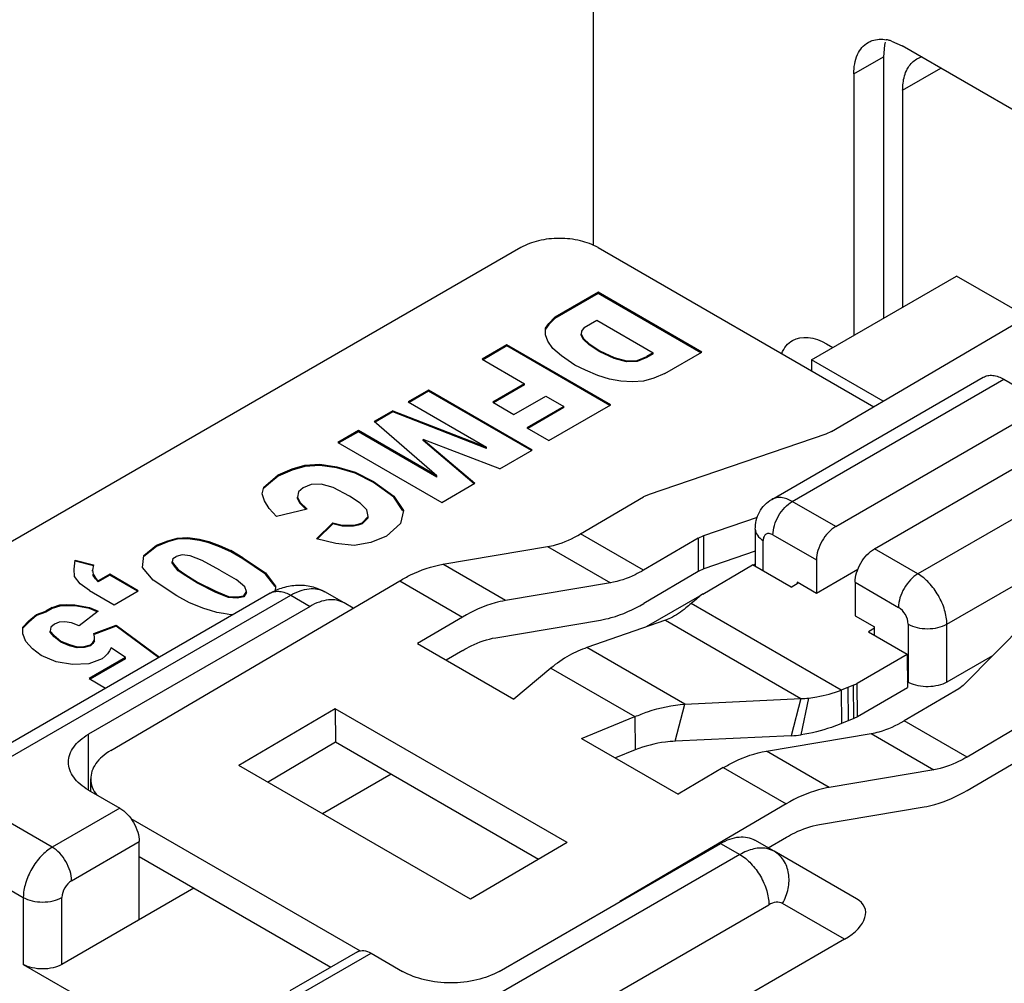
# Model space of a CAD drawing. Header units: inches. Extents: x 0 to 34, y 0 to 22.
# Tile 46 of 52: x 26.562 to 26.846, y 17.324 to 17.602. Entities that reach past the tile are written whole.
import ezdxf

# ---------------------------------------------------------------- set-up
doc = ezdxf.new("R2010")
doc.units = ezdxf.units.IN
doc.header["$LTSCALE"] = 1.87
doc.header["$MEASUREMENT"] = 0
doc.layers.get('0').update_dxf_attribs({"linetype": 'CONTINUOUS'})
doc.layers.add('_LAYER_1_', color=7, linetype='CONTINUOUS')

msp = doc.modelspace()

# ---------------------------------------------------------------- linework, layer by layer
at = {"color": 7, "linetype": 'CONTINUOUS'}
for p, q in [((26.7273787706, 18.3234457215), (26.7273787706, 17.5365199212)), ((26.8133828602, 17.5954055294), (26.816474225, 17.5940242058)), ((26.8113892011, 17.5942539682), (26.8110400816, 17.5908881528)), ((27.0394634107, 17.4652730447), (26.816474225, 17.5940242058)), ((26.8025548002, 17.5859888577), (26.8110400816, 17.5908881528)), ((26.8110400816, 17.5908881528), (26.8110400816, 17.515505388)), ((26.8206842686, 17.5902550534), (26.8222689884, 17.5909131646)), ((26.8166078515, 17.5812444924), (26.8276078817, 17.587595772)), ((26.8025548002, 17.5859888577), (26.8025548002, 17.5106060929)), ((26.8166078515, 17.5812444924), (26.8166078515, 17.5187201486)), ((26.7065664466, 17.5358741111), (26.4574087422, 17.3920135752)), ((26.7288375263, 17.5358741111), (26.8082662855, 17.490012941)), ((26.790361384, 17.5035657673), (26.8321196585, 17.5276764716)), ((26.8524231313, 17.5159535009), (26.8321196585, 17.5276764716)), ((26.7288375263, 17.5230150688), (26.7163434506, 17.515801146)), ((26.7288375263, 17.5226936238), (26.7163434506, 17.515479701)), ((26.7288375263, 17.5226936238), (26.7288375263, 17.5230150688)), ((26.7587535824, 17.5057419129), (26.7288375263, 17.5230150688)), ((26.7584752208, 17.5055811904), (26.7288375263, 17.5226936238)), ((26.7960920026, 17.4828609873), (26.8655033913, 17.5236376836)), ((26.7146615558, 17.5140139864), (26.7163434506, 17.515801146)), ((26.7163434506, 17.515479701), (26.7146615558, 17.5136925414)), ((26.7163434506, 17.515479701), (26.7163434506, 17.515801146)), ((26.7137098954, 17.5107443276), (26.7137146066, 17.5126511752)), ((26.7137146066, 17.5126511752), (26.7146615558, 17.5140139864)), ((26.7146615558, 17.5136925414), (26.7137146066, 17.5123297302)), ((26.7146615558, 17.5136925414), (26.7146615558, 17.5140139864)), ((26.7248283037, 17.512811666), (26.7240132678, 17.5117970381)), ((26.7248283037, 17.512811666), (26.7285030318, 17.5149334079)), ((26.7285030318, 17.5149334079), (26.7447566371, 17.50554878)), ((26.7143082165, 17.5089136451), (26.7137098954, 17.5107443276)), ((26.7240132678, 17.5117970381), (26.7239850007, 17.5109646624)), ((26.7239850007, 17.5106432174), (26.7239850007, 17.5109646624)), ((26.7239850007, 17.5109646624), (26.724663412, 17.5097242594)), ((26.724663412, 17.5094028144), (26.7239850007, 17.5106432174)), ((26.70256322, 17.5078446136), (26.6953975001, 17.5037072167)), ((26.70256322, 17.5075231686), (26.6956758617, 17.5035464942)), ((26.70256322, 17.5075231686), (26.70256322, 17.5078446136)), ((26.7324792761, 17.4905714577), (26.70256322, 17.5078446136)), ((26.7322009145, 17.4904107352), (26.70256322, 17.5075231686)), ((26.7157969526, 17.5067810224), (26.7143082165, 17.5089136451)), ((26.724663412, 17.5094028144), (26.724663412, 17.5097242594)), ((26.724663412, 17.5097242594), (26.7262322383, 17.5081819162)), ((26.7262322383, 17.5078604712), (26.724663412, 17.5094028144)), ((26.7262322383, 17.5078604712), (26.7262322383, 17.5081819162)), ((26.7262322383, 17.5081819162), (26.7293463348, 17.5061717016)), ((26.7293463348, 17.5058502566), (26.7262322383, 17.5078604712)), ((26.7183080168, 17.5046946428), (26.7157969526, 17.5067810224)), ((26.7221806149, 17.5020343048), (26.7183080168, 17.5046946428)), ((26.7293463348, 17.5058502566), (26.7293463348, 17.5061717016)), ((26.7293463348, 17.5061717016), (26.7334827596, 17.5042077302)), ((26.7334827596, 17.5038862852), (26.7293463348, 17.5058502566)), ((26.7334827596, 17.5038862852), (26.7334827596, 17.5042077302)), ((26.7334827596, 17.5042077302), (26.7369925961, 17.5032420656)), ((26.7400595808, 17.5033807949), (26.742919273, 17.504487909)), ((26.742919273, 17.504166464), (26.7400595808, 17.5030593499)), ((26.7447566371, 17.50554878), (26.742919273, 17.504487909)), ((26.7447566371, 17.505227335), (26.742919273, 17.504166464)), ((26.742919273, 17.504166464), (26.742919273, 17.504487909)), ((26.7447566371, 17.505227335), (26.7447566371, 17.50554878)), ((26.7480968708, 17.4995888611), (26.7587535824, 17.5057419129)), ((26.6953975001, 17.5037072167), (26.707646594, 17.4966347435)), ((26.7251910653, 17.5005082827), (26.7221806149, 17.5020343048)), ((26.7369925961, 17.5029206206), (26.7334827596, 17.5038862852)), ((26.7369925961, 17.5032420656), (26.7400595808, 17.5033807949)), ((26.7369925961, 17.5029206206), (26.7369925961, 17.5032420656)), ((26.7400595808, 17.5030593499), (26.7369925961, 17.5029206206)), ((26.7400595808, 17.5030593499), (26.7400595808, 17.5033807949)), ((26.790361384, 17.5035657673), (26.790361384, 17.5003510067)), ((26.8110260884, 17.491634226), (26.790361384, 17.5035657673)), ((26.728804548, 17.4990584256), (26.7251910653, 17.5005082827)), ((26.7321306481, 17.4979866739), (26.728804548, 17.4990584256)), ((26.7480968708, 17.4995888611), (26.7448697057, 17.4982695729)), ((26.7788878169, 17.4633205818), (26.8398548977, 17.4985222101)), ((26.707646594, 17.4966347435), (26.6984597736, 17.4913303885)), ((26.707646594, 17.4963132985), (26.6987381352, 17.491169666)), ((26.707646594, 17.4963132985), (26.707646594, 17.4966347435)), ((26.735353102, 17.4973991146), (26.7321306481, 17.4979866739)), ((26.7387074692, 17.4971597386), (26.735353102, 17.4973991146)), ((26.7419581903, 17.497404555), (26.7387074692, 17.4971597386)), ((26.7448697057, 17.4982695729), (26.7419581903, 17.497404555)), ((26.7847936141, 17.4627354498), (26.8457606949, 17.4979370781)), ((26.8457606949, 17.4979370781), (26.8582881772, 17.4907038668)), ((26.6799636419, 17.4947959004), (26.6740840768, 17.4914011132)), ((26.6799636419, 17.4944744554), (26.6743624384, 17.4912403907)), ((26.6799636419, 17.4944744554), (26.6799636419, 17.4947959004)), ((26.709879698, 17.4775227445), (26.6799636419, 17.4947959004)), ((26.7096013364, 17.477362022), (26.6799636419, 17.4944744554)), ((26.7045843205, 17.4877941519), (26.7137711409, 17.4930985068)), ((26.7137711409, 17.4930985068), (26.7189534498, 17.4901063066)), ((26.6740840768, 17.4914011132), (26.6966977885, 17.4783442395)), ((26.6984597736, 17.4913303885), (26.7045843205, 17.4877941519)), ((26.7189534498, 17.4901063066), (26.7082967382, 17.4839532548)), ((26.7146568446, 17.4802810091), (26.7324792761, 17.4905714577)), ((26.7189534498, 17.4897848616), (26.7189534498, 17.4901063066)), ((26.7973210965, 17.4555022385), (26.8582881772, 17.4907038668)), ((26.669674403, 17.4888550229), (26.6643460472, 17.485778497)), ((26.669674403, 17.4885335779), (26.6645678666, 17.4855851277)), ((26.669674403, 17.4885335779), (26.669674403, 17.4888550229)), ((26.669674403, 17.4888550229), (26.6966977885, 17.4783442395)), ((26.6966977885, 17.4780227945), (26.669674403, 17.4885335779)), ((26.7189534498, 17.4897848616), (26.7085750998, 17.4837925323)), ((26.6823663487, 17.4700694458), (26.6643460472, 17.485778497)), ((26.8084566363, 17.4490727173), (26.8694237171, 17.4842743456)), ((26.659752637, 17.4831263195), (26.653873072, 17.4797315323)), ((26.659752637, 17.4828048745), (26.6541514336, 17.4795708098)), ((26.659752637, 17.4828048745), (26.659752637, 17.4831263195)), ((26.6823663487, 17.4700694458), (26.659752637, 17.4831263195)), ((26.6823663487, 17.4697480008), (26.659752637, 17.4828048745)), ((26.7082967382, 17.4839532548), (26.7146568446, 17.4802810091)), ((26.7944612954, 17.4821239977), (26.743564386, 17.4647531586)), ((26.7960920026, 17.4828609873), (26.7944612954, 17.4821239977)), ((26.653873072, 17.4797315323), (26.6837891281, 17.4624583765)), ((26.6784607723, 17.4802778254), (26.6784607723, 17.4805992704)), ((26.6784607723, 17.4805992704), (26.6933434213, 17.4679749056)), ((26.7005091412, 17.4721123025), (26.6784607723, 17.4805992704)), ((26.6931179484, 17.4678447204), (26.6784607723, 17.4802778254)), ((26.6966977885, 17.4780227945), (26.6966977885, 17.4783442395)), ((26.7005091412, 17.4721123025), (26.709879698, 17.4775227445)), ((26.8819511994, 17.4770411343), (26.8209841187, 17.441839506)), ((26.6406440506, 17.4720932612), (26.6443423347, 17.4731405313)), ((26.6443423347, 17.4731405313), (26.648615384, 17.4734315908)), ((26.6443423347, 17.4728190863), (26.6443423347, 17.4731405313)), ((26.648615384, 17.4731101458), (26.6443423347, 17.4728190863)), ((26.648615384, 17.4731101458), (26.648615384, 17.4734315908)), ((26.648615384, 17.4734315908), (26.6535150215, 17.4727243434)), ((26.6535150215, 17.4724028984), (26.648615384, 17.4731101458)), ((26.6343970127, 17.4684862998), (26.6366819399, 17.4703496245)), ((26.6366819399, 17.4700281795), (26.6343970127, 17.4681648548)), ((26.6366819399, 17.4703496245), (26.6406440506, 17.4720932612)), ((26.6406440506, 17.4717718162), (26.6366819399, 17.4700281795)), ((26.6366819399, 17.4700281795), (26.6366819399, 17.4703496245)), ((26.6443423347, 17.4728190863), (26.6406440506, 17.4717718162)), ((26.6406440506, 17.4717718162), (26.6406440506, 17.4720932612)), ((26.6535150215, 17.4724028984), (26.6535150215, 17.4727243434)), ((26.6535150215, 17.4727243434), (26.6588056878, 17.4711547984)), ((26.6588056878, 17.4708333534), (26.6535150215, 17.4724028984)), ((26.6588056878, 17.4708333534), (26.6588056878, 17.4711547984)), ((26.6588056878, 17.4711547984), (26.6641199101, 17.4685107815)), ((26.6641199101, 17.4681893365), (26.6588056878, 17.4708333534)), ((26.6823663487, 17.4697480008), (26.6823663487, 17.4700694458)), ((26.6324795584, 17.4668351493), (26.6343970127, 17.4684862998)), ((26.6343970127, 17.4681648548), (26.6324795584, 17.4665137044)), ((26.6343970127, 17.4681648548), (26.6343970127, 17.4684862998)), ((26.6461372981, 17.4676484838), (26.6438806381, 17.4666175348)), ((26.6490205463, 17.467681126), (26.6461372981, 17.4676484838)), ((26.6525303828, 17.4667154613), (26.6490205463, 17.467681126)), ((26.6641199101, 17.4681893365), (26.6641199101, 17.4685107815)), ((26.6641199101, 17.4685107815), (26.6699806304, 17.4642781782)), ((26.6699806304, 17.4639567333), (26.6641199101, 17.4681893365)), ((26.6837891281, 17.4624583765), (26.6933434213, 17.4679749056)), ((26.6320555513, 17.4649582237), (26.6324795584, 17.4668351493)), ((26.6327056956, 17.462885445), (26.6320555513, 17.4649582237)), ((26.6324795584, 17.4665137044), (26.6324795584, 17.4668351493)), ((26.6424625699, 17.4655267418), (26.6421704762, 17.4639979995)), ((26.6438806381, 17.4666175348), (26.6424625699, 17.4655267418)), ((26.6571897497, 17.4642373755), (26.6525303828, 17.4667154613)), ((26.743564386, 17.4647531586), (26.7419336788, 17.464016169)), ((26.6340106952, 17.4606467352), (26.6327056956, 17.462885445)), ((26.6421704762, 17.4636765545), (26.6421704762, 17.4639979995)), ((26.6421704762, 17.4639979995), (26.6429007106, 17.4625155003)), ((26.6429007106, 17.4621940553), (26.6421704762, 17.4636765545)), ((26.6429007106, 17.4621940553), (26.6429007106, 17.4625155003)), ((26.6429007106, 17.4625155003), (26.6449924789, 17.4604590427)), ((26.6447294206, 17.4603962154), (26.6429007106, 17.4621940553)), ((26.6603038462, 17.462227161), (26.6571897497, 17.4642373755)), ((26.6621600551, 17.4603067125), (26.6603038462, 17.462227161)), ((26.6699806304, 17.4639567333), (26.6699806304, 17.4642781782)), ((26.6699806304, 17.4642781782), (26.6727225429, 17.4601489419)), ((26.6725744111, 17.4600505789), (26.6699806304, 17.4639567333)), ((26.723808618, 17.4533683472), (26.7419336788, 17.464016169)), ((26.7973210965, 17.4555022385), (26.7847936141, 17.4627354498)), ((26.8293357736, 17.4273740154), (26.8903028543, 17.4625756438)), ((26.6361542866, 17.4583481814), (26.6340106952, 17.4606467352)), ((26.6449924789, 17.4604590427), (26.6361542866, 17.4583481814)), ((26.6625746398, 17.4583699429), (26.6621600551, 17.4603067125)), ((26.6727225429, 17.4601489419), (26.6718745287, 17.4563950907)), ((26.6476448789, 17.4519258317), (26.6524267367, 17.4565909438)), ((26.6524267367, 17.4562694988), (26.6479093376, 17.4518623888)), ((26.6524267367, 17.4562694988), (26.6524267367, 17.4565909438)), ((26.6524267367, 17.4565909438), (26.6550461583, 17.4559272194)), ((26.6550461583, 17.4556057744), (26.6524267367, 17.4562694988)), ((26.6550461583, 17.4556057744), (26.6550461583, 17.4559272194)), ((26.6550461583, 17.4559272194), (26.6569070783, 17.4559136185)), ((26.6569070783, 17.4559136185), (26.6583487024, 17.4559299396)), ((26.6569070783, 17.4555921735), (26.6569070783, 17.4559136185)), ((26.6583487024, 17.4559299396), (26.6597385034, 17.4561883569)), ((26.6583487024, 17.4556084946), (26.6583487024, 17.4559299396)), ((26.6597385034, 17.4558669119), (26.6583487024, 17.4556084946)), ((26.6597385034, 17.4561883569), (26.660892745, 17.4565827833)), ((26.660892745, 17.4562613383), (26.6597385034, 17.4558669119)), ((26.6597385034, 17.4558669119), (26.6597385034, 17.4561883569)), ((26.660892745, 17.4565827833), (26.6625746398, 17.4583699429)), ((26.6625746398, 17.4580484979), (26.660892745, 17.4562613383)), ((26.660892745, 17.4562613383), (26.660892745, 17.4565827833)), ((26.6625746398, 17.4580484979), (26.6625746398, 17.4583699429)), ((26.6718745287, 17.4563950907), (26.6679077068, 17.4527446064)), ((26.7592774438, 17.4529057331), (26.7747841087, 17.4581980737)), ((26.6569070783, 17.4555921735), (26.6550461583, 17.4556057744)), ((26.6583487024, 17.4556084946), (26.6569070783, 17.4555921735)), ((26.7419038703, 17.4429203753), (26.723808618, 17.4533683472)), ((26.7741357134, 17.4546994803), (26.7741357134, 17.4440125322)), ((26.7792258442, 17.4530917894), (26.7917533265, 17.4458585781)), ((26.601588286, 17.4500869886), (26.6048154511, 17.4514062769)), ((26.6048154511, 17.4510848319), (26.601588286, 17.4497655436)), ((26.6048154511, 17.4514062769), (26.6075432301, 17.4521652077)), ((26.6075432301, 17.4518437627), (26.6048154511, 17.4510848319)), ((26.6048154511, 17.4510848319), (26.6048154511, 17.4514062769)), ((26.6075432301, 17.4521652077), (26.6106102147, 17.452303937)), ((26.6075432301, 17.4518437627), (26.6075432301, 17.4521652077)), ((26.6106102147, 17.451982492), (26.6075432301, 17.4518437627)), ((26.6106102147, 17.451982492), (26.6106102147, 17.452303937)), ((26.6106102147, 17.452303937), (26.6140164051, 17.4518224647)), ((26.6140164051, 17.4515010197), (26.6106102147, 17.451982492)), ((26.6140164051, 17.4515010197), (26.6140164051, 17.4518224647)), ((26.6140164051, 17.4518224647), (26.6166358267, 17.4511587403)), ((26.6166358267, 17.4508372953), (26.6140164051, 17.4515010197)), ((26.6166358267, 17.4508372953), (26.6166358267, 17.4511587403)), ((26.6166358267, 17.4511587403), (26.6197781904, 17.4499809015)), ((26.6197781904, 17.4496594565), (26.6166358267, 17.4508372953)), ((26.653303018, 17.4505684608), (26.6476448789, 17.4519258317)), ((26.6585701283, 17.4500733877), (26.653303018, 17.4505684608)), ((26.6633425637, 17.4509248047), (26.6585701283, 17.4500733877)), ((26.6679077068, 17.4527446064), (26.6633425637, 17.4509248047)), ((26.7576467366, 17.4521687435), (26.7419038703, 17.4429203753)), ((26.7576467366, 17.4521687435), (26.7592774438, 17.4529057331)), ((26.7576467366, 17.4521687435), (26.7577196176, 17.4425678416)), ((26.7593503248, 17.4433048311), (26.7592774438, 17.4529057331)), ((26.7764419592, 17.4426809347), (26.7764419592, 17.4514847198)), ((26.5978852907, 17.4471328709), (26.601588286, 17.4500869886)), ((26.601588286, 17.4497655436), (26.5978852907, 17.4468114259)), ((26.601588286, 17.4497655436), (26.601588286, 17.4500869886)), ((26.6197781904, 17.4496594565), (26.6197781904, 17.4499809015)), ((26.6197781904, 17.4499809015), (26.6229723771, 17.4485609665)), ((26.6229723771, 17.4482395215), (26.6197781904, 17.4496594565)), ((26.6229723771, 17.4482395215), (26.6229723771, 17.4485609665)), ((26.6265057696, 17.44652083), (26.6229723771, 17.4485609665)), ((26.6265057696, 17.446199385), (26.6229723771, 17.4482395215)), ((26.6840639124, 17.4446148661), (26.7142728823, 17.4497050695)), ((26.7142728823, 17.4497050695), (26.7323681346, 17.4392570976)), ((26.7741357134, 17.448351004), (26.7593503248, 17.4433048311)), ((26.8209841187, 17.441839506), (26.8084566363, 17.4490727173)), ((26.577876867, 17.4431967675), (26.5781454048, 17.4457999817)), ((26.5781454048, 17.4454785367), (26.5781454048, 17.4457999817)), ((26.5781454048, 17.4457999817), (26.5833842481, 17.4444725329)), ((26.5833842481, 17.4441510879), (26.5781454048, 17.4454785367)), ((26.5833842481, 17.4444725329), (26.5830921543, 17.4429437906)), ((26.5975884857, 17.443697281), (26.5978852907, 17.4471328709)), ((26.5978852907, 17.4468114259), (26.5978852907, 17.4471328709)), ((26.6063230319, 17.4462923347), (26.6061110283, 17.4453538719)), ((26.6061110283, 17.4450324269), (26.6061110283, 17.4453538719)), ((26.6061110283, 17.4453538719), (26.6067376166, 17.4443555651)), ((26.6067376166, 17.4440341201), (26.6061110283, 17.4450324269)), ((26.6063230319, 17.4462923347), (26.6072417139, 17.4468227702)), ((26.6089989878, 17.4472933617), (26.6072417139, 17.4468227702)), ((26.6113310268, 17.4470077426), (26.6089989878, 17.4472933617)), ((26.61470895, 17.4456938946), (26.6113310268, 17.4470077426)), ((26.6198394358, 17.4429437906), (26.61470895, 17.4456938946)), ((26.6265057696, 17.446199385), (26.6265057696, 17.44652083)), ((26.6265057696, 17.44652083), (26.6330213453, 17.4421222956)), ((26.6330213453, 17.4418008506), (26.6265057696, 17.446199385)), ((26.7021591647, 17.4341668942), (26.6840639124, 17.4446148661)), ((26.7589879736, 17.4360323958), (26.773347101, 17.4444678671)), ((26.7844826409, 17.4380383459), (26.773347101, 17.4444678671)), ((26.7741357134, 17.4446896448), (26.7735493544, 17.4443510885)), ((26.7917533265, 17.4458585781), (26.7917533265, 17.4362152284)), ((26.5779239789, 17.4410478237), (26.577876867, 17.4431967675)), ((26.5830921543, 17.4426223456), (26.5830921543, 17.4429437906)), ((26.5830921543, 17.4429437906), (26.5833512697, 17.4417333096)), ((26.5833512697, 17.4414118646), (26.5833512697, 17.4417333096)), ((26.5833512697, 17.4417333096), (26.583977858, 17.4407350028)), ((26.588095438, 17.4417523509), (26.5847881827, 17.4398427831)), ((26.588095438, 17.4414309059), (26.588095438, 17.4417523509)), ((26.5963400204, 17.4369920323), (26.588095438, 17.4417523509)), ((26.600646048, 17.4400223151), (26.5975884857, 17.443697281)), ((26.6067376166, 17.4440341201), (26.6067376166, 17.4443555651)), ((26.6067376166, 17.4443555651), (26.6078353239, 17.4430852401)), ((26.6078353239, 17.4427637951), (26.6067376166, 17.4440341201)), ((26.6078353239, 17.4427637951), (26.6078353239, 17.4430852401)), ((26.6078353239, 17.4430852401), (26.6100071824, 17.441619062)), ((26.6100071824, 17.441297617), (26.6078353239, 17.4427637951)), ((26.6198394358, 17.4429437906), (26.6245506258, 17.4402236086)), ((26.6330213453, 17.4418008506), (26.6330213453, 17.4421222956)), ((26.6330213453, 17.4421222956), (26.6358951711, 17.4383412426)), ((26.6357403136, 17.4382235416), (26.6330213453, 17.4418008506)), ((26.7577196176, 17.4425678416), (26.7419767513, 17.4333194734)), ((26.7593503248, 17.4433048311), (26.7577196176, 17.4425678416)), ((26.8037038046, 17.4431152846), (26.7917533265, 17.4362152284)), ((26.5795964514, 17.4390212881), (26.5779239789, 17.4410478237)), ((26.582291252, 17.4370409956), (26.5795964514, 17.4390212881)), ((26.583977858, 17.4404135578), (26.5833512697, 17.4414118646)), ((26.583977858, 17.4404135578), (26.583977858, 17.4407350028)), ((26.583977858, 17.4407350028), (26.5847881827, 17.4398427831)), ((26.5847881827, 17.4395213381), (26.583977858, 17.4404135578)), ((26.588095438, 17.4414309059), (26.5847881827, 17.4395213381)), ((26.5847881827, 17.4395213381), (26.5847881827, 17.4398427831)), ((26.5960616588, 17.4368313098), (26.588095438, 17.4414309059)), ((26.5883876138, 17.3909286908), (26.671667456, 17.4398526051)), ((26.6073971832, 17.4354877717), (26.600646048, 17.4400223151)), ((26.6100071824, 17.441297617), (26.6100071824, 17.441619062)), ((26.6100071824, 17.441619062), (26.6133568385, 17.4394728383)), ((26.6133568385, 17.4391513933), (26.6100071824, 17.441297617)), ((26.6133568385, 17.4391513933), (26.6133568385, 17.4394728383)), ((26.6133568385, 17.4394728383), (26.6186710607, 17.4368288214)), ((26.6186710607, 17.4365073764), (26.6133568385, 17.4391513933)), ((26.62706169, 17.438137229), (26.6245506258, 17.4402236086)), ((26.671667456, 17.4398526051), (26.6897627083, 17.4294046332)), ((26.7323681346, 17.4392570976), (26.7021591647, 17.4341668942)), ((26.7844826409, 17.4380383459), (26.7865214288, 17.4392360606)), ((26.7861855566, 17.4394299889), (26.7861855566, 17.4390387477)), ((26.7917533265, 17.4362152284), (26.7861855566, 17.4394299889)), ((26.8028888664, 17.4394290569), (26.8028888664, 17.4297857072)), ((26.8028888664, 17.4394290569), (26.8154163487, 17.4321958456)), ((26.6343455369, 17.4362824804), (26.5348824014, 17.3788535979)), ((26.582291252, 17.4370409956), (26.5893580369, 17.4329607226)), ((26.5893580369, 17.4329607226), (26.5963400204, 17.4369920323)), ((26.6186710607, 17.4365073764), (26.6186710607, 17.4368288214)), ((26.6186710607, 17.4368288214), (26.6222845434, 17.4353789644)), ((26.6222845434, 17.4350575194), (26.6186710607, 17.4365073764)), ((26.6267931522, 17.4355340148), (26.627556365, 17.4367907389)), ((26.627556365, 17.4364692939), (26.6267931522, 17.4352125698)), ((26.627556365, 17.4367907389), (26.62706169, 17.438137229)), ((26.627556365, 17.4364692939), (26.627556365, 17.4367907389)), ((26.6358951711, 17.4383412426), (26.6357345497, 17.436869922)), ((26.6556616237, 17.4334580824), (26.6500938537, 17.436672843)), ((26.758951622, 17.4360109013), (26.7582218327, 17.4355037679)), ((26.5430132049, 17.3795532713), (26.640251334, 17.4356973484)), ((26.6111143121, 17.4335537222), (26.6073971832, 17.4354877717)), ((26.6151989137, 17.431831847), (26.6111143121, 17.4335537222)), ((26.6222845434, 17.4350575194), (26.6222845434, 17.4353789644)), ((26.6222845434, 17.4353789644), (26.6248003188, 17.4351994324)), ((26.6248003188, 17.4348779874), (26.6222845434, 17.4350575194)), ((26.6248003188, 17.4351994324), (26.6267931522, 17.4355340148)), ((26.6267931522, 17.4352125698), (26.6248003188, 17.4348779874)), ((26.6248003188, 17.4348779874), (26.6248003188, 17.4351994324)), ((26.6267931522, 17.4352125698), (26.6267931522, 17.4355340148)), ((26.640251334, 17.4356973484), (26.645819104, 17.4324825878)), ((26.6582444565, 17.4319670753), (26.6556616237, 17.4334580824)), ((26.7581038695, 17.4354330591), (26.7427076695, 17.4265434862)), ((26.7570645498, 17.4345115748), (26.7556908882, 17.4333377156)), ((26.7989320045, 17.4083708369), (26.7556908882, 17.4333377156)), ((26.7570645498, 17.4345115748), (26.7581147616, 17.4354141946)), ((26.8596449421, 17.4356619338), (26.8340629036, 17.4097255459)), ((26.5670458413, 17.430142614), (26.5697217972, 17.431143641)), ((26.5697217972, 17.430822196), (26.5670458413, 17.429821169)), ((26.5715591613, 17.432204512), (26.5697217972, 17.431143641)), ((26.5715591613, 17.431883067), (26.5697217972, 17.430822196)), ((26.5697217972, 17.430822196), (26.5697217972, 17.431143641)), ((26.5715591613, 17.432204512), (26.573683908, 17.4328872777)), ((26.573683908, 17.4325658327), (26.5715591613, 17.431883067)), ((26.5715591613, 17.431883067), (26.5715591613, 17.432204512)), ((26.573683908, 17.4328872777), (26.5757285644, 17.4329797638)), ((26.573683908, 17.4325658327), (26.573683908, 17.4328872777)), ((26.5757285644, 17.4326583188), (26.573683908, 17.4325658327)), ((26.5757285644, 17.4326583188), (26.5757285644, 17.4329797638)), ((26.5757285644, 17.4329797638), (26.5780087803, 17.4329362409)), ((26.5780087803, 17.4326147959), (26.5757285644, 17.4326583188)), ((26.5780087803, 17.4326147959), (26.5780087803, 17.4329362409)), ((26.5780087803, 17.4329362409), (26.5823053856, 17.4321528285)), ((26.5823053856, 17.4318313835), (26.5780087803, 17.4326147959)), ((26.5847928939, 17.4311409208), (26.5793043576, 17.4268838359)), ((26.645819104, 17.4324825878), (26.5819875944, 17.3956270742)), ((26.5823053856, 17.4318313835), (26.5823053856, 17.4321528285)), ((26.5823053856, 17.4321528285), (26.5847928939, 17.4311409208)), ((26.5845210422, 17.4309300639), (26.5823053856, 17.4318313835)), ((26.6171634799, 17.4313340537), (26.6151989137, 17.431831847)), ((26.6189443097, 17.4307301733), (26.6171634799, 17.4313340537)), ((26.6208570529, 17.4304744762), (26.6189443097, 17.4307301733)), ((26.6230053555, 17.43008277), (26.6208570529, 17.4304744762)), ((26.5630790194, 17.4264921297), (26.5647609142, 17.4282792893)), ((26.5647609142, 17.4279578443), (26.5630790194, 17.4261706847)), ((26.5647609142, 17.4282792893), (26.5670458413, 17.430142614)), ((26.5670458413, 17.429821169), (26.5647609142, 17.4279578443)), ((26.5647609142, 17.4279578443), (26.5647609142, 17.4282792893)), ((26.5670458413, 17.429821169), (26.5670458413, 17.430142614)), ((26.5735143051, 17.4278930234), (26.5721763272, 17.42739251)), ((26.5751396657, 17.4280154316), (26.5735143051, 17.4278930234)), ((26.5770524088, 17.4277597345), (26.5751396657, 17.4280154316)), ((26.5793043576, 17.4268838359), (26.5770524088, 17.4277597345)), ((26.6236592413, 17.4301123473), (26.6230053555, 17.43008277)), ((26.6897627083, 17.4294046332), (26.676764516, 17.4217686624)), ((26.699371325, 17.423467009), (26.7295802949, 17.4285572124)), ((26.7482456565, 17.4284674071), (26.7256348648, 17.4206123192)), ((26.7482456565, 17.4284674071), (26.7873057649, 17.4059145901)), ((26.7496679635, 17.4291041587), (26.7482459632, 17.4284685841)), ((26.8028888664, 17.4297857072), (26.8084566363, 17.4265709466)), ((26.5630743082, 17.4245852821), (26.5630790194, 17.4264921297)), ((26.5711257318, 17.4265138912), (26.5709655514, 17.4253333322)), ((26.5709655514, 17.4250118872), (26.5709655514, 17.4253333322)), ((26.5709655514, 17.4253333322), (26.5720632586, 17.4240630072)), ((26.5720632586, 17.4237415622), (26.5709655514, 17.4250118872)), ((26.5721763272, 17.42739251), (26.5711257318, 17.4265138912)), ((26.5834926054, 17.4246777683), (26.5899987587, 17.4270742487)), ((26.5836998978, 17.4237093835), (26.5834926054, 17.4246777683)), ((26.5899987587, 17.4267528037), (26.5835968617, 17.4243947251)), ((26.5899987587, 17.4267528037), (26.5899987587, 17.4270742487)), ((26.5899987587, 17.4270742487), (26.6024324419, 17.4178562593)), ((26.6021886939, 17.4177155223), (26.5899987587, 17.4267528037)), ((26.8084566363, 17.4261797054), (26.8067537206, 17.4251793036)), ((26.8067537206, 17.4251793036), (26.8178892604, 17.4187497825)), ((26.8084566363, 17.4241960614), (26.8084566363, 17.4265709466)), ((26.8182002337, 17.4273740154), (26.8182002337, 17.4106588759)), ((26.8293357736, 17.4106588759), (26.8293357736, 17.4273740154)), ((26.5639600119, 17.4223764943), (26.5630743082, 17.4245852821)), ((26.5658680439, 17.4202139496), (26.5639600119, 17.4223764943)), ((26.5720632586, 17.4237415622), (26.5720632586, 17.4240630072)), ((26.5720632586, 17.4240630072), (26.5740513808, 17.4224907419)), ((26.5740513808, 17.422169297), (26.5720632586, 17.4237415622)), ((26.5740513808, 17.422169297), (26.5740513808, 17.4224907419)), ((26.5740513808, 17.4224907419), (26.5765388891, 17.4214788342)), ((26.5765388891, 17.4211573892), (26.5740513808, 17.422169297)), ((26.5825409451, 17.4214081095), (26.5832240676, 17.4220745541)), ((26.5832240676, 17.4220745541), (26.5836716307, 17.4228770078)), ((26.5836716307, 17.4225555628), (26.5832240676, 17.4217531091)), ((26.5832240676, 17.4217531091), (26.5832240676, 17.4220745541)), ((26.5836716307, 17.4228770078), (26.5836998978, 17.4237093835)), ((26.5836716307, 17.4225555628), (26.5836716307, 17.4228770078)), ((26.5836998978, 17.4233879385), (26.5836998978, 17.4237093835)), ((26.676764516, 17.4217686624), (26.7045953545, 17.4056994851)), ((26.568327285, 17.4183696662), (26.5658680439, 17.4202139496)), ((26.5765388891, 17.4211573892), (26.5765388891, 17.4214788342)), ((26.5765388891, 17.4214788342), (26.5787390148, 17.4208450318)), ((26.5787390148, 17.4205235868), (26.5765388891, 17.4211573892)), ((26.5787390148, 17.4208450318), (26.5807836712, 17.420937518)), ((26.5787390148, 17.4205235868), (26.5787390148, 17.4208450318)), ((26.5807836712, 17.420616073), (26.5787390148, 17.4205235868)), ((26.5807836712, 17.420937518), (26.5825409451, 17.4214081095)), ((26.5825409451, 17.4210866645), (26.5807836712, 17.420616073)), ((26.5807836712, 17.420616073), (26.5807836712, 17.420937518)), ((26.5832240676, 17.4217531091), (26.5825409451, 17.4210866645)), ((26.5825409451, 17.4210866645), (26.5825409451, 17.4214081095)), ((26.5880671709, 17.4197025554), (26.5874358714, 17.4187940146)), ((26.5885147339, 17.4205050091), (26.5880671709, 17.4197025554)), ((26.5926228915, 17.4177086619), (26.5885147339, 17.4205050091)), ((26.6898355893, 17.4198037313), (26.6850434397, 17.4169885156)), ((26.7538483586, 17.4043222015), (26.7256348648, 17.4206123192)), ((26.5726474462, 17.4165117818), (26.568327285, 17.4183696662)), ((26.5773633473, 17.4156984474), (26.5726474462, 17.4165117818)), ((26.5858858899, 17.4173550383), (26.5820556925, 17.4159595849)), ((26.5926228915, 17.4177086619), (26.5821499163, 17.4116616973)), ((26.5926228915, 17.4173872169), (26.5824282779, 17.4115009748)), ((26.5867527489, 17.41812757), (26.5858858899, 17.4173550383)), ((26.5874358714, 17.4187940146), (26.5867527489, 17.41812757)), ((26.5926228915, 17.4173872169), (26.5926228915, 17.4177086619)), ((26.8035301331, 17.4103143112), (26.8178892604, 17.4187497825)), ((26.8178892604, 17.4187497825), (26.8179621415, 17.4091488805)), ((26.8424546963, 17.4182335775), (26.8293357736, 17.4106588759)), ((26.5820556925, 17.4159595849), (26.5773633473, 17.4156984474)), ((26.7152231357, 17.4147041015), (26.7045953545, 17.4056994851)), ((26.7152231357, 17.4147041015), (26.7394671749, 17.4007058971)), ((26.5821499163, 17.4116616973), (26.5869268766, 17.4089035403)), ((26.8182002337, 17.4106588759), (26.8179495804, 17.4108036)), ((26.802476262, 17.4098004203), (26.7989320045, 17.4083708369)), ((26.7989320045, 17.4083708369), (26.7990048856, 17.398769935)), ((26.8010084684, 17.3995800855), (26.8009355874, 17.4091809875)), ((26.8024761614, 17.4098003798), (26.8034935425, 17.4102929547)), ((26.802549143, 17.4001995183), (26.802476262, 17.4098004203)), ((26.8035664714, 17.4006920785), (26.8034935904, 17.4102929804)), ((26.8036030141, 17.4007134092), (26.8035301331, 17.4103143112)), ((26.8036030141, 17.4007134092), (26.8179621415, 17.4091488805)), ((26.8328116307, 17.4087694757), (26.8170687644, 17.3995211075)), ((26.8340629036, 17.4097255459), (26.8328116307, 17.4087694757)), ((26.7538483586, 17.4043222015), (26.7873057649, 17.4059145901)), ((26.7873057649, 17.4059145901), (26.7845179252, 17.3952147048)), ((26.7873343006, 17.3954822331), (26.7895693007, 17.4060643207)), ((26.6531025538, 17.403003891), (26.6252647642, 17.3866501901)), ((26.6531025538, 17.403003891), (26.6531754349, 17.3934029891)), ((26.719915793, 17.3644267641), (26.6531025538, 17.403003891)), ((26.7510605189, 17.3936223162), (26.7538483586, 17.4043222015)), ((26.7240985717, 17.3944385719), (26.7394671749, 17.4007058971)), ((26.7394671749, 17.4007058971), (26.7395400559, 17.3911049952)), ((26.8025490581, 17.4001994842), (26.7990048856, 17.398769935)), ((26.8035664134, 17.4006920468), (26.8025490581, 17.4001994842)), ((26.8351640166, 17.3890731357), (26.8170687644, 17.3995211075)), ((26.8532890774, 17.3997209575), (26.8351640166, 17.3890731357)), ((26.5819875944, 17.3795532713), (26.5819875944, 17.3956270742)), ((26.6335436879, 17.3818700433), (26.6531754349, 17.3934029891)), ((26.6531754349, 17.3934029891), (26.7117097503, 17.3596060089)), ((26.7240985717, 17.3944385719), (26.7519294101, 17.3783693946)), ((26.7845179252, 17.3952147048), (26.7510605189, 17.3936223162)), ((26.7773240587, 17.3907676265), (26.8075330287, 17.3958578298)), ((26.8075330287, 17.3958578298), (26.825628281, 17.385409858)), ((26.7395400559, 17.3911049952), (26.7338739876, 17.3887943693)), ((26.795419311, 17.3803196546), (26.7773240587, 17.3907676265)), ((26.8352368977, 17.3794722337), (26.8533619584, 17.3901200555)), ((26.6920780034, 17.3480730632), (26.6252647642, 17.3866501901)), ((26.7649276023, 17.3860053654), (26.7519294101, 17.3783693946)), ((26.7649276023, 17.3860053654), (26.7830228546, 17.3755573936)), ((26.825628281, 17.385409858), (26.795419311, 17.3803196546)), ((26.5826496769, 17.3791709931), (26.5826225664, 17.3827423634)), ((26.6692428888, 17.3841258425), (26.6494398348, 17.3726918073)), ((26.5715480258, 17.3630776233), (26.5430132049, 17.3795532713)), ((26.5819875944, 17.3795532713), (26.5910352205, 17.3743292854)), ((26.5910352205, 17.3743292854), (26.5715480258, 17.3630776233)), ((26.7830228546, 17.3755573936), (26.7351491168, 17.3474332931)), ((26.7926314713, 17.3696197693), (26.8228404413, 17.3747099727)), ((26.5941624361, 17.3713809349), (26.6602889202, 17.3332003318)), ((26.5304857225, 17.3674988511), (26.5631963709, 17.3486121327)), ((26.7795445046, 17.3619296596), (26.7739767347, 17.3651444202)), ((26.7778785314, 17.3628915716), (26.7830957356, 17.3659564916)), ((26.5771157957, 17.3534339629), (26.5966029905, 17.364685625)), ((26.5966029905, 17.3421844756), (26.5966029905, 17.364685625)), ((26.719915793, 17.3644267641), (26.6920780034, 17.3480730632)), ((26.7003027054, 17.3273134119), (26.764134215, 17.3641689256)), ((26.764134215, 17.3641689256), (26.7697019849, 17.360954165)), ((26.7795445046, 17.3619296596), (26.7774280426, 17.3627115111)), ((26.5966029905, 17.360412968), (26.6518426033, 17.3285183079)), ((26.7697019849, 17.360954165), (26.6724638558, 17.3048100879)), ((26.8033064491, 17.3482124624), (26.7795445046, 17.3619296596)), ((26.612388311, 17.3512987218), (26.5743319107, 17.3293254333)), ((26.5631963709, 17.3486121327), (26.5631963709, 17.3293254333)), ((26.5743319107, 17.3293254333), (26.5743319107, 17.3486121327)), ((26.6766396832, 17.2879335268), (26.7780536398, 17.3464886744)), ((26.7998470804, 17.3365707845), (26.7819906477, 17.3468788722)), ((26.7998470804, 17.3365707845), (26.6766396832, 17.2654323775)), ((26.6594790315, 17.3329274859), (26.6399918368, 17.3216758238)), ((26.6439290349, 17.3212857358), (26.6634162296, 17.3325373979)), ((26.6634162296, 17.3325373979), (26.6724638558, 17.3273134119)), ((26.5631963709, 17.3293254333), (26.63557738, 17.2875335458))]:
    msp.add_line(p, q, dxfattribs=at)
for centre, radius, start, end in [((26.8234307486, 17.591586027), 0.012333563, 163.4398926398, 167.5072822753), ((26.8099555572, 17.5848113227), 0.0111316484, 76.5763204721, 79.9534936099), ((26.8096738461, 17.5836433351), 0.0123331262, 72.4981902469, 76.563003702), ((26.7627512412, 17.4296264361), 0.0074295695, 120.4326816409, 120.7583611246), ((26.7615413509, 17.431427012), 0.0052572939, 129.1543701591, 130.6767861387), ((26.8220197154, 17.417279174), 0.0076430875, 240.0178483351, 242.5773214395), ((26.799730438, 17.4167824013), 0.0075015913, 300.1086154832, 300.4322080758), ((26.7864281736, 17.4363728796), 0.0304697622, 271.6510404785, 275.917598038), ((26.7998022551, 17.4071832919), 0.0075036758, 300.1086872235, 300.4322797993), ((26.7824063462, 17.4323973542), 0.0372437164, 273.2497260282, 277.6030870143)]:
    msp.add_arc(centre, radius, start, end, dxfattribs=at)
msp.add_ellipse((26.7914954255, 17.3413929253), major_axis=(0.0143282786, 0.0038396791), ratio=0.5176669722, start_param=-1.0931607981, end_param=0.4776355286, dxfattribs=at)
for points, knots in [([(26.8025548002, 17.5859888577), (26.8025548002, 17.5878685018), (26.8030108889, 17.5913613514), (26.8053034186, 17.5942327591), (26.8066312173, 17.5949994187)], [0, 0, 0, 0, 0.5507499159, 1, 1, 1, 1]), ([(26.8066312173, 17.5949994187), (26.807001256, 17.5952130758), (26.8086459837, 17.5959602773), (26.8105496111, 17.5960104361), (26.8118974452, 17.5957722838)], [0, 0, 0, 0, 0.2379123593, 1, 1, 1, 1]), ([(26.8176674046, 17.5867833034), (26.8178370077, 17.5871588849), (26.8185601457, 17.588526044), (26.819701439, 17.589687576), (26.8206842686, 17.5902550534)], [0, 0, 0, 0, 0.26638777, 1, 1, 1, 1]), ([(26.8166078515, 17.5812444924), (26.8166078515, 17.5817550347), (26.8166874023, 17.5836384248), (26.8171008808, 17.5855287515), (26.8176674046, 17.5867833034)], [0, 0, 0, 0, 0.2705464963, 1, 1, 1, 1]), ([(26.7288375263, 17.5358741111), (26.727256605, 17.5367869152), (26.7235801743, 17.5381189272), (26.7177019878, 17.5387571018), (26.7118238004, 17.5381189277), (26.7081473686, 17.5367869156), (26.7065664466, 17.5358741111)], [0, 0, 0, 0, 0.2372413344, 0.4999999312, 0.7627585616, 1, 1, 1, 1]), ([(26.8398549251, 17.4985221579), (26.8402445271, 17.4987471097), (26.841140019, 17.4990721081), (26.843225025, 17.4991241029), (26.8447837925, 17.4985011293), (26.8457606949, 17.4979370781)], [0, 0, 0, 0, 0.2184405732, 0.4522744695, 1, 1, 1, 1]), ([(26.7741357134, 17.4546994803), (26.7741357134, 17.4563973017), (26.7749123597, 17.4598695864), (26.7774141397, 17.462469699), (26.7788878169, 17.4633205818)], [0, 0, 0, 0, 0.4994319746, 1, 1, 1, 1]), ([(26.7847936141, 17.4627354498), (26.7838167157, 17.4632994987), (26.7822579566, 17.4639224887), (26.7801729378, 17.463870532), (26.7792774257, 17.4635455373), (26.7788878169, 17.4633205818)], [0, 0, 0, 0, 0.5477203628, 0.7815569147, 1, 1, 1, 1]), ([(26.7792258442, 17.4530917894), (26.7792258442, 17.4540045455), (26.7795680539, 17.4559295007), (26.7807617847, 17.4586340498), (26.7825071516, 17.4610201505), (26.7840031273, 17.4622790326), (26.7847936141, 17.4627354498)], [0, 0, 0, 0, 0.2372422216, 0.4999938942, 0.7627488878, 1, 1, 1, 1]), ([(26.7142728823, 17.4497050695), (26.7150552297, 17.4498368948), (26.7183917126, 17.4505952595), (26.7215472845, 17.452039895), (26.723808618, 17.4533683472)], [0, 0, 0, 0, 0.2322495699, 1, 1, 1, 1]), ([(26.7741360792, 17.4546994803), (26.7741360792, 17.4540862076), (26.7746715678, 17.4527173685), (26.7757906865, 17.4518607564), (26.7764419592, 17.4514847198)], [0, 0, 0, 0, 0.4491821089, 1, 1, 1, 1]), ([(26.7792258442, 17.4530917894), (26.7789002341, 17.4532797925), (26.7782493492, 17.4535499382), (26.7771971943, 17.4533911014), (26.7765334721, 17.4525594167), (26.7764419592, 17.4518606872), (26.7764419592, 17.4514847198)], [0, 0, 0, 0, 0.2754049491, 0.5000114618, 0.7246102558, 1, 1, 1, 1]), ([(26.7973210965, 17.4555022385), (26.7965305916, 17.4550458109), (26.7950346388, 17.4537869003), (26.7932893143, 17.4514008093), (26.7920955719, 17.4486963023), (26.7917533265, 17.4467713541), (26.7917533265, 17.4458585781)], [0, 0, 0, 0, 0.2372569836, 0.5000062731, 0.7627521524, 1, 1, 1, 1]), ([(26.8028888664, 17.4394290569), (26.8028888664, 17.4403418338), (26.8032311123, 17.4422667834), (26.8044248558, 17.4449712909), (26.8061701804, 17.4473573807), (26.8076661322, 17.4486162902), (26.8084566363, 17.4490727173)], [0, 0, 0, 0, 0.2372480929, 0.4999940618, 0.7627432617, 1, 1, 1, 1]), ([(26.671667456, 17.4398526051), (26.6726967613, 17.440457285), (26.6766015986, 17.4425635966), (26.6808632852, 17.4440755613), (26.6840639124, 17.4446148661)], [0, 0, 0, 0, 0.2688978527, 1, 1, 1, 1]), ([(26.7419038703, 17.4429203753), (26.741112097, 17.442455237), (26.738108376, 17.4408349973), (26.7348301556, 17.4396719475), (26.7323681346, 17.4392570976)], [0, 0, 0, 0, 0.2688978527, 1, 1, 1, 1]), ([(26.8209841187, 17.441839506), (26.8201936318, 17.4413830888), (26.8186976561, 17.4401242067), (26.8169522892, 17.437738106), (26.8157585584, 17.4350335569), (26.8154163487, 17.4331086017), (26.8154163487, 17.4321958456)], [0, 0, 0, 0, 0.2372511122, 0.5000061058, 0.7627577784, 1, 1, 1, 1]), ([(26.8293357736, 17.4273740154), (26.8293357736, 17.4287430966), (26.8288222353, 17.4316304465), (26.8270324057, 17.4356877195), (26.824413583, 17.4392664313), (26.8221698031, 17.4411549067), (26.8209841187, 17.441839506)], [0, 0, 0, 0, 0.2372324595, 0.4999938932, 0.7627586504, 1, 1, 1, 1]), ([(26.6343455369, 17.4362824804), (26.6355314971, 17.436967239), (26.6380601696, 17.4380871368), (26.642154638, 17.4387980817), (26.6463050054, 17.4383981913), (26.6489007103, 17.4373616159), (26.650093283, 17.4366731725)], [0, 0, 0, 0, 0.2495371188, 0.49884553, 0.7490836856, 1, 1, 1, 1]), ([(26.6343458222, 17.4362826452), (26.6347354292, 17.4365075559), (26.635630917, 17.4368324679), (26.6377158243, 17.4368843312), (26.6392744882, 17.436261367), (26.640251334, 17.4356973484)], [0, 0, 0, 0, 0.218442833, 0.4522805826, 1, 1, 1, 1]), ([(26.640251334, 17.4356973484), (26.6411151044, 17.4361960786), (26.6428333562, 17.4370133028), (26.6454745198, 17.437652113), (26.647952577, 17.4375884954), (26.6494447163, 17.4370475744), (26.6500938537, 17.436672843)], [0, 0, 0, 0, 0.2897101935, 0.5490660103, 0.7822886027, 1, 1, 1, 1]), ([(26.6556616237, 17.4334580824), (26.6550124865, 17.4338328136), (26.6535203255, 17.4343736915), (26.6510422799, 17.434437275), (26.6484011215, 17.4337985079), (26.6466828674, 17.432981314), (26.645819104, 17.4324825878)], [0, 0, 0, 0, 0.2177120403, 0.4509359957, 0.7102911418, 1, 1, 1, 1]), ([(26.7021591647, 17.4341668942), (26.701142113, 17.4339955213), (26.6968046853, 17.4330096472), (26.6927024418, 17.4311316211), (26.6897627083, 17.4294046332)], [0, 0, 0, 0, 0.2322495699, 1, 1, 1, 1]), ([(26.7295802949, 17.4285572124), (26.7305973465, 17.4287285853), (26.7349347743, 17.4297144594), (26.7390370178, 17.4315924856), (26.7419767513, 17.4333194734)], [0, 0, 0, 0, 0.2322495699, 1, 1, 1, 1]), ([(26.7556908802, 17.4333387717), (26.7551944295, 17.4328892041), (26.7533280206, 17.4312910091), (26.7512705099, 17.4298982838), (26.7496679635, 17.4291041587)], [0, 0, 0, 0, 0.2724501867, 1, 1, 1, 1]), ([(26.8182002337, 17.4273740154), (26.8182002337, 17.4283281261), (26.8175481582, 17.4302120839), (26.8162426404, 17.4317187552), (26.8154163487, 17.4321958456)], [0, 0, 0, 0, 0.4999936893, 1, 1, 1, 1]), ([(26.8182002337, 17.4273740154), (26.8189907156, 17.4269176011), (26.8208288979, 17.4262514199), (26.8237680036, 17.4259329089), (26.8267071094, 17.4262514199), (26.8285452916, 17.4269176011), (26.8293357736, 17.4273740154)], [0, 0, 0, 0, 0.2372480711, 0.5, 0.7627519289, 1, 1, 1, 1]), ([(26.6898355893, 17.4198037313), (26.6906273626, 17.4202688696), (26.6936310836, 17.4218891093), (26.696909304, 17.4230521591), (26.699371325, 17.423467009)], [0, 0, 0, 0, 0.2688978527, 1, 1, 1, 1]), ([(26.7256351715, 17.4206134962), (26.7238565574, 17.4200484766), (26.7201874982, 17.4183550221), (26.7168911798, 17.4160472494), (26.7152231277, 17.4147051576)], [0, 0, 0, 0, 0.4657195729, 1, 1, 1, 1]), ([(26.8293357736, 17.4106588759), (26.8285733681, 17.4102186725), (26.8268059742, 17.409566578), (26.8239700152, 17.4092261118), (26.8211072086, 17.4094840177), (26.8192968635, 17.4100809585), (26.8184996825, 17.4104949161)], [0, 0, 0, 0, 0.2357226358, 0.4967362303, 0.7594875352, 1, 1, 1, 1]), ([(26.7895695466, 17.4060654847), (26.7903427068, 17.4061465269), (26.793531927, 17.4065998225), (26.7966505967, 17.4075010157), (26.7989319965, 17.408371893)], [0, 0, 0, 0, 0.2414749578, 1, 1, 1, 1]), ([(26.7394671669, 17.4007069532), (26.7406659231, 17.4012215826), (26.7452859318, 17.4030115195), (26.7502040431, 17.4040976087), (26.7538486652, 17.4043233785)], [0, 0, 0, 0, 0.2632185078, 1, 1, 1, 1]), ([(26.8075330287, 17.3958578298), (26.8083153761, 17.3959896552), (26.811651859, 17.3967480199), (26.8148074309, 17.3981926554), (26.8170687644, 17.3995211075)], [0, 0, 0, 0, 0.2322495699, 1, 1, 1, 1]), ([(26.7990037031, 17.3987696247), (26.7980340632, 17.3983589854), (26.7942616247, 17.3968919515), (26.790301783, 17.3958832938), (26.7873340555, 17.3954810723)], [0, 0, 0, 0, 0.2601389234, 1, 1, 1, 1]), ([(26.5762220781, 17.387590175), (26.5762220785, 17.3883400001), (26.5764991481, 17.3899028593), (26.5776838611, 17.3920804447), (26.5795567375, 17.3940489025), (26.5811238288, 17.3951283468), (26.5819875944, 17.3956270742)], [0, 0, 0, 0, 0.2177877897, 0.4509169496, 0.7103017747, 1, 1, 1, 1]), ([(26.7510602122, 17.3936211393), (26.750118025, 17.3935875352), (26.7461862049, 17.3932544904), (26.7423338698, 17.3921932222), (26.739540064, 17.3911039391)], [0, 0, 0, 0, 0.2391987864, 1, 1, 1, 1]), ([(26.5883876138, 17.3909286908), (26.587518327, 17.390418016), (26.5859422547, 17.3893140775), (26.5840651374, 17.387305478), (26.5828846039, 17.3850893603), (26.5826169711, 17.3835029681), (26.5826227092, 17.3827425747)], [0, 0, 0, 0, 0.2892728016, 0.548451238, 0.7818196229, 1, 1, 1, 1]), ([(26.7649276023, 17.3860053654), (26.7659569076, 17.3866100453), (26.7698617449, 17.3887163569), (26.7741234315, 17.3902283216), (26.7773240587, 17.3907676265)], [0, 0, 0, 0, 0.2688978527, 1, 1, 1, 1]), ([(26.8351640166, 17.3890731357), (26.8343722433, 17.3886079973), (26.8313685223, 17.3869877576), (26.8280903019, 17.3858247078), (26.825628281, 17.385409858)], [0, 0, 0, 0, 0.2688978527, 1, 1, 1, 1]), ([(26.5819875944, 17.3795532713), (26.5811238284, 17.380051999), (26.5795567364, 17.3811314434), (26.5776838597, 17.3830999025), (26.5764991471, 17.3852774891), (26.5762220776, 17.3868403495), (26.5762220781, 17.387590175)], [0, 0, 0, 0, 0.2896982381, 0.5490829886, 0.7822121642, 1, 1, 1, 1]), ([(26.5826227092, 17.3827425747), (26.5826288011, 17.3819352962), (26.5829587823, 17.380249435), (26.5838257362, 17.3787802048), (26.5843591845, 17.3780931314)], [0, 0, 0, 0, 0.4813530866, 1, 1, 1, 1]), ([(26.795419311, 17.3803196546), (26.7944022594, 17.3801482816), (26.7900648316, 17.3791624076), (26.7859625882, 17.3772843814), (26.7830228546, 17.3755573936)], [0, 0, 0, 0, 0.2322495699, 1, 1, 1, 1]), ([(26.8228404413, 17.3747099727), (26.8238574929, 17.3748813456), (26.8281949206, 17.3758672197), (26.8322971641, 17.3777452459), (26.8352368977, 17.3794722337)], [0, 0, 0, 0, 0.2322495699, 1, 1, 1, 1]), ([(26.5910352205, 17.3743292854), (26.5918257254, 17.3738728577), (26.5933216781, 17.3726139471), (26.5950670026, 17.3702278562), (26.5962607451, 17.3675233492), (26.5966029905, 17.3655984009), (26.5966029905, 17.364685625)], [0, 0, 0, 0, 0.2372569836, 0.5000062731, 0.7627521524, 1, 1, 1, 1]), ([(26.7830957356, 17.3659564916), (26.7838875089, 17.36642163), (26.7868912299, 17.3680418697), (26.7901694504, 17.3692049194), (26.7926314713, 17.3696197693)], [0, 0, 0, 0, 0.2688978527, 1, 1, 1, 1]), ([(26.764134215, 17.3641689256), (26.7649979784, 17.3646676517), (26.7667162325, 17.3654848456), (26.7693573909, 17.3661236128), (26.7718354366, 17.3660600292), (26.7733275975, 17.3655191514), (26.7739767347, 17.3651444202)], [0, 0, 0, 0, 0.2897088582, 0.5490640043, 0.7822879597, 1, 1, 1, 1]), ([(26.5715480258, 17.3630776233), (26.5703623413, 17.362393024), (26.5681185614, 17.3605045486), (26.5654997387, 17.3569258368), (26.5637099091, 17.3528685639), (26.5631963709, 17.349981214), (26.5631963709, 17.3486121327)], [0, 0, 0, 0, 0.2372413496, 0.5000061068, 0.7627675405, 1, 1, 1, 1]), ([(26.5771157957, 17.3534339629), (26.5771157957, 17.354346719), (26.576773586, 17.3562716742), (26.5755798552, 17.3589762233), (26.5738344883, 17.3613623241), (26.5723385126, 17.3626212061), (26.5715480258, 17.3630776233)], [0, 0, 0, 0, 0.2372422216, 0.4999938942, 0.7627488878, 1, 1, 1, 1]), ([(26.7774280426, 17.3627115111), (26.7762199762, 17.3629454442), (26.7734511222, 17.3627741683), (26.7709596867, 17.3616803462), (26.7697019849, 17.360954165)], [0, 0, 0, 0, 0.4586654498, 1, 1, 1, 1]), ([(26.7697019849, 17.360954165), (26.7708876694, 17.3602695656), (26.7731314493, 17.3583810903), (26.775750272, 17.3548023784), (26.7775401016, 17.3507451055), (26.7780536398, 17.3478577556), (26.7780536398, 17.3464886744)], [0, 0, 0, 0, 0.2372413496, 0.5000061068, 0.7627675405, 1, 1, 1, 1]), ([(26.7819906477, 17.3468788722), (26.7827538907, 17.3482008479), (26.7838465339, 17.3510399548), (26.7840048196, 17.3554528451), (26.7825999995, 17.3593940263), (26.7806410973, 17.3612965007), (26.7795445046, 17.3619296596)], [0, 0, 0, 0, 0.2728238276, 0.5328510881, 0.7736861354, 1, 1, 1, 1]), ([(26.5771157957, 17.3534339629), (26.576289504, 17.3529568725), (26.5749839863, 17.3514502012), (26.5743319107, 17.3495662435), (26.5743319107, 17.3486121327)], [0, 0, 0, 0, 0.5000063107, 1, 1, 1, 1]), ([(26.5631963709, 17.3486121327), (26.5639868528, 17.3481557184), (26.5658250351, 17.3474895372), (26.5687641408, 17.3471710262), (26.5717032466, 17.3474895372), (26.5735414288, 17.3481557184), (26.5743319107, 17.3486121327)], [0, 0, 0, 0, 0.2372480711, 0.5, 0.7627519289, 1, 1, 1, 1]), ([(26.7819906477, 17.3468788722), (26.781459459, 17.3471855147), (26.7800061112, 17.3474054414), (26.7787048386, 17.3468646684), (26.7780536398, 17.3464886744)], [0, 0, 0, 0, 0.4492390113, 1, 1, 1, 1]), ([(26.6594792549, 17.3329271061), (26.6600103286, 17.3332337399), (26.6614635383, 17.333454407), (26.6627649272, 17.3329134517), (26.6634162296, 17.3325373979)], [0, 0, 0, 0, 0.449157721, 1, 1, 1, 1]), ([(26.5743319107, 17.3293254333), (26.5735414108, 17.3288690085), (26.5717032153, 17.3282028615), (26.5687641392, 17.3278843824), (26.5658250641, 17.3282028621), (26.56398687, 17.328869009), (26.5631963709, 17.3293254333)], [0, 0, 0, 0, 0.2372539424, 0.5000001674, 0.7627463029, 1, 1, 1, 1]), ([(26.7003027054, 17.3273134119), (26.6983265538, 17.3261724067), (26.6937310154, 17.3245073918), (26.6863832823, 17.3237096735), (26.6790355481, 17.3245073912), (26.6744400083, 17.3261724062), (26.6724638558, 17.3273134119)], [0, 0, 0, 0, 0.2372413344, 0.4999999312, 0.7627585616, 1, 1, 1, 1])]:
    msp.add_open_spline(points, degree=3, knots=knots, dxfattribs=at)
at = {"layer": '_LAYER_1_', "color": 40, "linetype": 'CONTINUOUS'}
msp.add_line((26.7946995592, 17.5081266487), (26.7964800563, 17.5070986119), dxfattribs=at)
msp.add_open_spline([(26.7817409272, 17.5053286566), (26.7824367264, 17.5069974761), (26.78550354, 17.5108199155), (26.7911483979, 17.5101770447), (26.7946995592, 17.5081266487)], degree=3, knots=[0, 0, 0, 0, 0.3446707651, 1, 1, 1, 1], dxfattribs=at)

doc.saveas('drawing.dxf')
